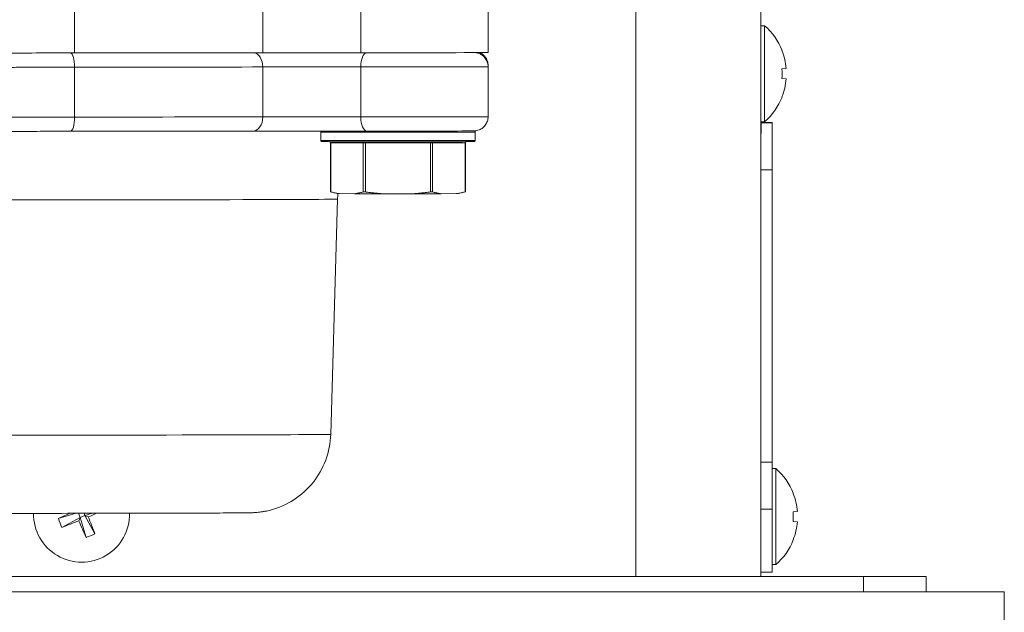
# Model space of a CAD drawing. Extents: x 0 to 796, y 0 to 496.
# Tile 36 of 222: x 111.06 to 114.99, y 305.53 to 307.89. Entities that reach past the tile are written whole.
import ezdxf

# ---------------------------------------------------------------- set-up
doc = ezdxf.new("R2010")
doc.units = 0
doc.header["$LTSCALE"] = 12
doc.header["$MEASUREMENT"] = 0
doc.layers.get('0').update_dxf_attribs({"linetype": 'CONTINUOUS'})
doc.layers.add('X', color=1, linetype='CONTINUOUS')

# ---------------------------------------------------------------- blocks, each defined once
blk = doc.blocks.new('GASTRAIN')
at = {"layer": 'X', "lineweight": 13}
for p, q in [((64.9532, 287.0232), (64.9532, 287.3791)), ((65.7051, 287.3801), (65.7051, 287.0241)), ((66.0969, 287.3802), (66.0969, 287.0242)), ((67.1962, 284.9302), (67.1962, 287.3628)), ((67.6962, 287.3628), (67.6962, 284.9302)), ((66.6059, 287.2442), (66.6059, 287.0249)), ((67.7104, 287.1322), (67.6962, 287.1322)), ((67.7104, 287.1322), (67.7104, 286.7482)), ((67.7798, 287.033), (67.7804, 287.0335)), ((66.6059, 286.9726), (66.6059, 286.968)), ((64.9532, 286.7669), (64.9532, 286.9662)), ((65.7051, 286.9671), (65.7051, 286.7678)), ((66.0969, 286.9673), (66.0969, 286.7679)), ((66.6059, 286.968), (66.6059, 286.7686)), ((67.7965, 286.9606), (67.7798, 286.9592)), ((67.7798, 286.9213), (67.7965, 286.9199)), ((67.7804, 286.847), (67.7798, 286.8474)), ((67.6962, 286.7482), (67.7104, 286.7482)), ((67.6972, 286.7475), (67.6962, 286.7479)), ((67.6965, 286.7442), (67.7412, 286.7442)), ((67.7027, 286.7447), (67.7412, 286.7447)), ((67.7028, 286.7447), (67.7412, 286.7447)), ((67.7412, 286.7447), (67.7412, 286.7442)), ((67.7412, 286.7447), (67.7412, 286.7447)), ((67.7412, 286.7442), (67.7412, 286.5567)), ((65.9367, 286.6737), (65.9367, 286.7069)), ((66.5537, 286.7069), (66.5537, 286.7115)), ((66.5537, 286.6737), (66.5537, 286.7069)), ((65.9754, 286.4683), (65.9754, 286.6642)), ((65.9767, 286.468), (65.9767, 286.6642)), ((65.9767, 286.6642), (66.1069, 286.6637)), ((66.1069, 286.4675), (66.1069, 286.6637)), ((66.1151, 286.6637), (66.1151, 286.6684)), ((66.1151, 286.4675), (66.1151, 286.6637)), ((66.1151, 286.6637), (66.3754, 286.6637)), ((66.3754, 286.4675), (66.3754, 286.6637)), ((66.3836, 286.6637), (66.5138, 286.6642)), ((66.3836, 286.4675), (66.3836, 286.6637)), ((66.5138, 286.468), (66.5138, 286.6642)), ((66.515, 286.4683), (66.515, 286.6642)), ((67.6962, 286.6792), (67.6962, 286.6792)), ((67.7412, 286.5567), (67.6962, 286.5567)), ((67.7412, 286.5567), (67.7412, 285.3873)), ((66.0024, 286.4611), (65.9757, 286.4683)), ((66.0724, 286.4607), (66.0111, 286.461)), ((66.3065, 286.4606), (66.1839, 286.4606)), ((66.4793, 286.461), (66.418, 286.4607)), ((66.488, 286.4611), (66.5148, 286.4683)), ((65.9768, 285.499), (66.0043, 286.4391)), ((67.6962, 285.3873), (67.7412, 285.3873)), ((67.7412, 285.3873), (67.7412, 285.1998)), ((67.7554, 285.3622), (67.7412, 285.3622)), ((67.7554, 285.3622), (67.7554, 284.9782)), ((67.8248, 285.263), (67.8254, 285.2635)), ((64.8882, 285.1623), (64.9594, 285.1833)), ((64.9026, 285.1273), (64.9756, 285.1668)), ((64.9688, 285.1833), (64.9756, 285.1668)), ((64.9701, 285.1536), (64.9756, 285.1668)), ((64.9945, 285.1747), (64.9756, 285.1668)), ((64.9991, 285.0872), (64.9756, 285.1668)), ((64.9945, 285.1747), (64.991, 285.1834)), ((65.0242, 285.1834), (64.9945, 285.1747)), ((64.9945, 285.1747), (65.0078, 285.1692)), ((65.0341, 285.1017), (64.9945, 285.1747)), ((67.7412, 285.1998), (67.6962, 285.1998)), ((67.7412, 285.1998), (67.7412, 284.9485)), ((67.8415, 285.1906), (67.8248, 285.1892)), ((67.8248, 285.1513), (67.8415, 285.1499)), ((67.8254, 285.077), (67.8248, 285.0774)), ((67.7412, 284.9782), (67.7554, 284.9782)), ((61.8562, 284.9302), (68.1062, 284.9302)), ((67.6962, 284.9485), (67.7412, 284.9485)), ((68.1062, 284.9302), (68.3562, 284.9302)), ((68.1062, 284.8702), (68.1062, 284.9302)), ((68.3562, 284.9302), (68.3562, 284.8702)), ((68.6687, 284.8702), (61.4187, 284.8702)), ((68.6687, 284.7052), (68.6687, 284.8702))]:
    blk.add_line(p, q, dxfattribs=at)
for centre, radius, start, end in [((67.5442, 286.9402), 0.254, 21.5375, 49.1046), ((67.5426, 286.9402), 0.2548, 4.5799, 21.3534), ((67.4694, 286.9402), 0.311, 356.5068, 3.4932), ((67.5426, 286.9402), 0.2548, 338.6466, 355.4201), ((67.5442, 286.9402), 0.254, 310.8954, 338.4625), ((67.6662, 286.6792), 0.075, 60.0736, 65.5773), ((67.5892, 285.1702), 0.254, 21.5375, 49.1046), ((67.5876, 285.1702), 0.2548, 4.5799, 21.3534), ((64.9812, 285.1802), 0.192, 179.123, 1.0128), ((66.0275, 282.6409), 2.7669, 113.2378, 114.3157), ((65.2525, 285.2923), 0.3868, 199.6403, 205.2563), ((63.9349, 287.7195), 2.7669, 292.8157, 293.5645), ((62.4438, 284.1291), 2.7669, 20.5809, 22.0809), ((67.5144, 285.1702), 0.311, 356.5068, 3.4932), ((63.93, 287.7175), 2.7669, 290.5809, 292.0809), ((67.5205, 286.2265), 2.7669, 202.8157, 204.3157), ((67.5876, 285.1702), 0.2548, 338.6466, 355.4201), ((64.8691, 285.4515), 0.3868, 289.6403, 295.2563), ((67.5892, 285.1702), 0.254, 310.8954, 338.4625)]:
    blk.add_arc(centre, radius, start, end, dxfattribs=at)
for centre, major_axis, ratio, start_param, end_param in [((65.0621, 287.0225), (-0.3607, 0), 0.002092, -1.264125, -0.099672), ((64.936, 286.9664), (0, 0.057), 0.301887, -1.572991, -0.06653), ((64.3442, 287.0272), (2.0171, 0), 0.002092, -1.264125, -0.830271), ((65.6667, 286.9672), (-0.0001, 0.057), 0.674675, -1.573631, -0.074986), ((65.0621, 286.9655), (-0.3607, 0), 0.002092, -1.264125, -0.099672), ((65.9485, 286.9666), (-0.3607, 0), 0.002092, -1.994723, -0.830271), ((64.3442, 286.7709), (2.0171, 0), 0.002092, -1.264125, -0.830271), ((66.2452, 286.7686), (0.3607, 0), 0.002092, -1.994723, 0), ((66.1203, 286.7681), (-0.0001, -0.057), 0.411342, -1.568501, 0), ((67.6965, 286.5567), (0, 0.1875), 0.001615, 0, 0.858817), ((66.2452, 286.7069), (-0.3085, 0), 0.002092, 0, 3.141593), ((66.2452, 286.7115), (0.3085, 0), 0.002092, -0.14481, 0), ((65.9726, 286.6642), (0.00002, 0.00475), 0.866024, -1.566612, -0.336458), ((65.9849, 286.6642), (-0.00949, 0), 0.002092, 0, 0.523599), ((66.1027, 286.6637), (0.00002, 0.00475), 0.866024, -1.566612, -0.17548), ((66.1151, 286.6637), (0.00949, 0), 0.002092, -2.617994, -1.570796), ((66.3754, 286.6637), (0.00949, 0), 0.002092, -1.570796, -0.523599), ((66.5055, 286.6642), (0.00949, 0), 0.002092, -0.523599, 0), ((64.3442, 286.4391), (-1.66, 0), 0.002092, 0.000061, 3.141531), ((64.3442, 285.499), (-1.6325, 0), 0.002092, 0.000061, 3.141531)]:
    blk.add_ellipse(centre, major_axis=major_axis, ratio=ratio, start_param=start_param, end_param=end_param, dxfattribs=at)
at = {"layer": 'X', "lineweight": 13, "extrusion": (0, 0, -1)}
for centre, major_axis, ratio, start_param, end_param in [((65.9485, 287.0235), (0.3607, 0), 0.002092, -2.311322, -1.14687), ((66.2452, 287.0249), (0.3607, 0), 0.002092, 0, 1.994723), ((66.1203, 286.9674), (0.0001, 0.057), 0.411342, -1.573092, -0.06734), ((66.2452, 286.9726), (0.3607, 0), 0.002092, 0, 0.031898), ((64.3442, 286.9703), (-2.0171, 0), 0.002092, -2.311322, -1.877468), ((66.2452, 286.968), (0.3607, 0), 0.002092, 0, 1.994723), ((65.0621, 286.7662), (-0.3607, 0), 0.002092, 0.099672, 1.264125), ((64.936, 286.767), (0, -0.057), 0.301887, -1.568602, 0), ((65.6667, 286.7679), (0.0001, -0.057), 0.674675, -1.567962, 0), ((65.9485, 286.7673), (0.3607, 0), 0.002092, -2.311322, -1.14687), ((64.3442, 286.714), (-1.9605, 0), 0.002092, -2.311254, -1.877452), ((66.2452, 286.6737), (-0.3085, 0), 0.002092, -1.570796, 0), ((66.2452, 286.6737), (0.3085, 0), 0.002092, 0, 1.570796), ((66.3877, 286.6637), (-0.00002, 0.00475), 0.866024, -1.566612, -0.17548), ((66.5179, 286.6642), (-0.00002, 0.00475), 0.866024, -1.566612, -0.336458), ((66.2452, 286.4611), (-0.2428, 0), 0.002092, -0.268335, -0.007808), ((66.2452, 286.4611), (-0.2428, 0), 0.002092, -1.315533, -0.778863), ((66.2452, 286.4611), (-0.2428, 0), 0.002092, -2.36273, -1.82606), ((66.2452, 286.4611), (0.2428, 0), 0.002092, 0.007808, 0.268335)]:
    blk.add_ellipse(centre, major_axis=major_axis, ratio=ratio, start_param=start_param, end_param=end_param, dxfattribs=at)
at = {"layer": 'X', "lineweight": 13}
for points, knots in [([(66.5556, 287.0245), (66.5557, 287.0245), (66.5557, 287.0245), (66.5571, 287.0244), (66.5586, 287.0241), (66.5617, 287.0235), (66.5633, 287.0231), (66.5679, 287.0218), (66.5709, 287.0206), (66.5785, 287.0169), (66.583, 287.0139), (66.5915, 287.0064), (66.5953, 287.0016), (66.6014, 286.9911), (66.6036, 286.9853), (66.6055, 286.9756), (66.6059, 286.9718), (66.6059, 286.968)], [0.28322727, 0.28322727, 0.28322727, 0.28322727, 0.28337827, 0.28337827, 0.28836486, 0.28836486, 0.29325113, 0.29325113, 0.30284024, 0.30284024, 0.31875674, 0.31875674, 0.33680073, 0.33680073, 0.35494599, 0.35494599, 0.36643768, 0.36643768, 0.36643768, 0.36643768]), ([(66.5721, 287.0246), (66.5742, 287.0237), (66.5763, 287.0226), (66.5832, 287.0185), (66.5877, 287.0147), (66.5955, 287.0059), (66.5988, 287.0007), (66.6036, 286.9896), (66.6052, 286.9836), (66.6059, 286.9759), (66.6059, 286.9742), (66.6059, 286.9726)], [0.61772673, 0.61772673, 0.61772673, 0.61772673, 0.62466781, 0.62466781, 0.64183646, 0.64183646, 0.65996031, 0.65996031, 0.67810823, 0.67810823, 0.68314328, 0.68314328, 0.68314328, 0.68314328]), ([(66.6059, 286.7686), (66.6059, 286.7625), (66.6049, 286.7562), (66.601, 286.7447), (66.5981, 286.7392), (66.5908, 286.7295), (66.5864, 286.7252), (66.5764, 286.7184), (66.5708, 286.7157), (66.5625, 286.7132), (66.5597, 286.7126), (66.5563, 286.7121), (66.5554, 286.712), (66.5539, 286.7119), (66.5534, 286.7118), (66.5524, 286.7118), (66.5521, 286.7117), (66.5512, 286.7117), (66.5508, 286.7117), (66.5495, 286.7116), (66.5488, 286.7116), (66.5454, 286.7116), (66.5419, 286.7115), (66.5258, 286.7114), (66.5075, 286.7113), (66.4636, 286.7112), (66.4391, 286.7112), (66.3849, 286.7111), (66.3547, 286.7111), (66.2922, 286.711), (66.2593, 286.711), (66.1948, 286.711), (66.1625, 286.7111), (66.1284, 286.7111), (66.1243, 286.7111), (66.1202, 286.7111)], [0, 0, 0, 0, 0.0184731, 0.0184731, 0.0366113, 0.0366113, 0.0547605, 0.0547605, 0.0728907, 0.0728907, 0.0811226, 0.0811226, 0.0845082, 0.0845082, 0.0875563, 0.0875563, 0.0909071, 0.0909071, 0.0971304, 0.0971304, 0.1145354, 0.1145354, 0.1668582, 0.1668582, 0.281765, 0.281765, 0.3790014, 0.3790014, 0.4759822, 0.4759822, 0.5728677, 0.5728677, 0.6697309, 0.6697309, 0.6830533, 0.6830533, 0.6830533, 0.6830533]), ([(64.936, 286.7101), (64.893, 286.71), (64.8517, 286.71), (64.7796, 286.7099), (64.7477, 286.7098), (64.6964, 286.7097), (64.6763, 286.7096), (64.6553, 286.7094), (64.6496, 286.7094), (64.6477, 286.7093)], [0, 0, 0, 0, 0.1353536, 0.1353536, 0.2682411, 0.2682411, 0.4011007, 0.4011007, 0.484114, 0.484114, 0.484114, 0.484114]), ([(66.1202, 286.7111), (66.0791, 286.7111), (66.0344, 286.7112), (65.9454, 286.7112), (65.9, 286.7112), (65.8136, 286.7111), (65.7714, 286.7111), (65.7096, 286.711), (65.6872, 286.711), (65.6668, 286.7109)], [0, 0, 0, 0, 0.1353402, 0.1353402, 0.2682505, 0.2682505, 0.4012573, 0.4012573, 0.4843158, 0.4843158, 0.4843158, 0.4843158]), ([(65.9367, 286.7069), (65.9367, 286.7075), (65.9368, 286.708), (65.9372, 286.709), (65.9374, 286.7094), (65.938, 286.7102), (65.9384, 286.7106), (65.9389, 286.7109), (65.9391, 286.711), (65.9393, 286.7111), (65.9393, 286.7112), (65.9394, 286.7112)], [0, 0, 0, 0, 0.001578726, 0.001578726, 0.003114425, 0.003114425, 0.004638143, 0.004638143, 0.005308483, 0.005308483, 0.005416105, 0.005416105, 0.005416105, 0.005416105]), ([(66.5496, 286.7116), (66.5497, 286.7116), (66.5498, 286.7116), (66.5503, 286.7115), (66.5504, 286.7115), (66.5507, 286.7114), (66.5508, 286.7113), (66.5512, 286.7111), (66.5515, 286.711), (66.552, 286.7106), (66.5523, 286.7104), (66.5528, 286.7097), (66.5531, 286.7093), (66.5536, 286.7082), (66.5537, 286.7076), (66.5537, 286.7069)], [0.620110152, 0.620110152, 0.620110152, 0.620110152, 0.622764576, 0.622764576, 0.6233752, 0.6233752, 0.623987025, 0.623987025, 0.62507076, 0.62507076, 0.626046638, 0.626046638, 0.627691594, 0.627691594, 0.629579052, 0.629579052, 0.629579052, 0.629579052]), ([(66.5537, 286.6737), (66.5537, 286.6732), (66.5536, 286.6727), (66.5533, 286.6717), (66.5531, 286.6712), (66.5525, 286.6704), (66.5521, 286.6701), (66.5515, 286.6697), (66.5514, 286.6696), (66.5511, 286.6694), (66.5509, 286.6694), (66.5506, 286.6692), (66.5504, 286.6692), (66.5501, 286.6691), (66.55, 286.6691), (66.5498, 286.669), (66.5497, 286.669), (66.5495, 286.669), (66.5494, 286.669), (66.5491, 286.6689), (66.5489, 286.6689), (66.5482, 286.6689), (66.5474, 286.6689), (66.5427, 286.6688), (66.5358, 286.6688), (66.5133, 286.6687), (66.4957, 286.6686), (66.453, 286.6685), (66.4276, 286.6685), (66.372, 286.6684), (66.3412, 286.6684), (66.2781, 286.6683), (66.2451, 286.6683), (66.1809, 286.6683), (66.149, 286.6684), (66.0903, 286.6684), (66.0627, 286.6685), (66.0153, 286.6685), (65.9949, 286.6686), (65.9637, 286.6687), (65.9525, 286.6688), (65.9448, 286.6689), (65.9435, 286.6689), (65.9422, 286.6689), (65.9419, 286.6689), (65.9414, 286.6689), (65.9413, 286.669), (65.941, 286.669), (65.9409, 286.669), (65.9404, 286.6691), (65.9403, 286.6691), (65.9399, 286.6692), (65.9398, 286.6693), (65.9394, 286.6694), (65.9392, 286.6695), (65.9388, 286.6698), (65.9385, 286.67), (65.938, 286.6704), (65.9377, 286.6707), (65.9373, 286.6715), (65.9371, 286.6719), (65.9368, 286.6728), (65.9367, 286.6733), (65.9367, 286.6737)], [0, 0, 0, 0, 0.0015787, 0.0015787, 0.0031144, 0.0031144, 0.0046381, 0.0046381, 0.0053085, 0.0053085, 0.0058369, 0.0058369, 0.0067141, 0.0067141, 0.0075755, 0.0075755, 0.0089009, 0.0089009, 0.0117613, 0.0117613, 0.0203295, 0.0203295, 0.0460456, 0.0460456, 0.1237746, 0.1237746, 0.2218085, 0.2218085, 0.3186033, 0.3186033, 0.4154042, 0.4154042, 0.5121978, 0.5121978, 0.60899, 0.60899, 0.7057829, 0.7057829, 0.8025799, 0.8025799, 0.8993929, 0.8993929, 0.9277126, 0.9277126, 0.9417714, 0.9417714, 0.9487373, 0.9487373, 0.952293, 0.952293, 0.9536471, 0.9536471, 0.9542799, 0.9542799, 0.9551187, 0.9551187, 0.9560333, 0.9560333, 0.9572607, 0.9572607, 0.9587244, 0.9587244, 0.9600687, 0.9600687, 0.9600687, 0.9600687]), ([(65.9754, 286.6642), (65.9754, 286.6647), (65.9753, 286.6653), (65.975, 286.6662), (65.9748, 286.6667), (65.9742, 286.6675), (65.9738, 286.6678), (65.973, 286.6684), (65.9727, 286.6685), (65.9723, 286.6687)], [0, 0, 0, 0, 0.001550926, 0.001550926, 0.003061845, 0.003061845, 0.004574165, 0.004574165, 0.005795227, 0.005795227, 0.005795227, 0.005795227]), ([(66.5182, 286.6687), (66.5181, 286.6687), (66.518, 286.6686), (66.5175, 286.6684), (66.5171, 286.6682), (66.5164, 286.6676), (66.516, 286.6672), (66.5155, 286.6663), (66.5153, 286.6658), (66.5151, 286.665), (66.515, 286.6646), (66.515, 286.6642)], [0.00839166, 0.00839166, 0.00839166, 0.00839166, 0.008676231, 0.008676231, 0.010029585, 0.010029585, 0.011538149, 0.011538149, 0.013050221, 0.013050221, 0.014192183, 0.014192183, 0.014192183, 0.014192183]), ([(65.9754, 286.4683), (65.9754, 286.4683), (65.9757, 286.4683), (65.9763, 286.4681), (65.9765, 286.468), (65.9767, 286.468)], [0.03786543, 0.03786543, 0.03786543, 0.03786543, 0.04723656, 0.04723656, 0.04999357, 0.04999357, 0.04999357, 0.04999357]), ([(66.1069, 286.4675), (66.107, 286.4676), (66.1073, 286.4676), (66.1083, 286.4678), (66.1093, 286.4678), (66.1114, 286.4678), (66.1126, 286.4678), (66.1143, 286.4676), (66.1147, 286.4676), (66.1151, 286.4675)], [0.02573729, 0.02573729, 0.02573729, 0.02573729, 0.0284943, 0.0284943, 0.03786543, 0.03786543, 0.04723656, 0.04723656, 0.04999357, 0.04999357, 0.04999357, 0.04999357]), ([(66.3754, 286.4675), (66.3758, 286.4676), (66.3761, 286.4676), (66.3778, 286.4678), (66.3791, 286.4678), (66.3812, 286.4678), (66.3822, 286.4678), (66.3832, 286.4676), (66.3834, 286.4676), (66.3836, 286.4675)], [0.02573729, 0.02573729, 0.02573729, 0.02573729, 0.0284943, 0.0284943, 0.03786543, 0.03786543, 0.04723656, 0.04723656, 0.04999357, 0.04999357, 0.04999357, 0.04999357]), ([(66.5138, 286.468), (66.514, 286.468), (66.5141, 286.4681), (66.5148, 286.4683), (66.515, 286.4683), (66.515, 286.4683)], [0.02573729, 0.02573729, 0.02573729, 0.02573729, 0.0284943, 0.0284943, 0.03786543, 0.03786543, 0.03786543, 0.03786543]), ([(65.9768, 285.499), (65.9758, 285.4642), (65.9689, 285.429), (65.9449, 285.3642), (65.9276, 285.3336), (65.8848, 285.2801), (65.8587, 285.2565), (65.8013, 285.2192), (65.769, 285.2049), (65.7288, 285.1944), (65.7214, 285.1927), (65.7096, 285.1905), (65.7052, 285.1898), (65.6963, 285.1884), (65.6917, 285.1879), (65.6829, 285.1869), (65.6789, 285.1866), (65.6733, 285.1862), (65.6714, 285.1861), (65.667, 285.1859), (65.6651, 285.1858), (65.6595, 285.1856), (65.6568, 285.1856), (65.6451, 285.1853), (65.635, 285.1852), (65.5998, 285.1849), (65.5705, 285.1847), (65.4716, 285.1843), (65.3865, 285.184), (65.1873, 285.1836), (65.0721, 285.1834), (64.8242, 285.1832), (64.6884, 285.1831), (64.4132, 285.183), (64.2704, 285.183), (63.9954, 285.1831), (63.8599, 285.1832), (63.6131, 285.1834), (63.4986, 285.1836), (63.3048, 285.184), (63.223, 285.1843), (63.1013, 285.1848), (63.0617, 285.1851), (63.0339, 285.1855), (63.031, 285.1855), (63.0194, 285.186), (63.0177, 285.1861), (63.0133, 285.1864), (63.0104, 285.1866), (63.0028, 285.1872), (62.9979, 285.1877), (62.9883, 285.189), (62.9836, 285.1897), (62.971, 285.1919), (62.963, 285.1936), (62.9394, 285.1996), (62.9237, 285.2048), (62.8818, 285.2226), (62.8562, 285.2377), (62.8067, 285.2771), (62.7832, 285.3029), (62.7457, 285.36), (62.7313, 285.3921), (62.7161, 285.4492), (62.7124, 285.4742), (62.7117, 285.499)], [0, 0, 0, 0, 0.10467, 0.10467, 0.207447, 0.207447, 0.310289, 0.310289, 0.413051, 0.413051, 0.436109, 0.436109, 0.44996, 0.44996, 0.465361, 0.465361, 0.48336, 0.48336, 0.498129, 0.498129, 0.522475, 0.522475, 0.580577, 0.580577, 0.754869, 0.754869, 1.017315, 1.017315, 1.454846, 1.454846, 1.874398, 1.874398, 2.292629, 2.292629, 2.710527, 2.710527, 3.128355, 3.128355, 3.54626, 3.54626, 3.964511, 3.964511, 4.384177, 4.384177, 4.492554, 4.492554, 4.507586, 4.507586, 4.524114, 4.524114, 4.541613, 4.541613, 4.556641, 4.556641, 4.581445, 4.581445, 4.63064, 4.63064, 4.718245, 4.718245, 4.820405, 4.820405, 4.923225, 4.923225, 4.997843, 4.997843, 4.997843, 4.997843])]:
    blk.add_open_spline(points, degree=3, knots=knots, dxfattribs=at)
for points in [[(66.5537, 286.7119), (66.5537, 286.7118), (66.5537, 286.7116), (66.5537, 286.7115)], [(66.0111, 286.461), (66.0088, 286.4613), (66.0042, 286.462), (65.9974, 286.4632), (65.9905, 286.4646), (65.9837, 286.4662), (65.979, 286.4674), (65.9767, 286.468)], [(66.0058, 286.461), (66.005, 286.4537), (66.0045, 286.4464), (66.0043, 286.4391)], [(66.1069, 286.4675), (66.1045, 286.4669), (66.0999, 286.4658), (66.093, 286.4642), (66.0861, 286.4629), (66.0793, 286.4617), (66.0747, 286.461), (66.0724, 286.4607)], [(66.1839, 286.4606), (66.1793, 286.4609), (66.1702, 286.4616), (66.1565, 286.4628), (66.1428, 286.4642), (66.129, 286.4657), (66.1197, 286.4669), (66.1151, 286.4675)], [(66.3754, 286.4675), (66.3707, 286.4669), (66.3614, 286.4657), (66.3476, 286.4642), (66.3339, 286.4628), (66.3202, 286.4616), (66.3111, 286.4609), (66.3065, 286.4606)], [(66.418, 286.4607), (66.4157, 286.461), (66.4112, 286.4617), (66.4043, 286.4629), (66.3974, 286.4642), (66.3906, 286.4658), (66.3859, 286.4669), (66.3836, 286.4675)], [(66.5138, 286.468), (66.5114, 286.4674), (66.5068, 286.4662), (66.4999, 286.4646), (66.493, 286.4632), (66.4862, 286.462), (66.4816, 286.4613), (66.4793, 286.461)]]:
    blk.add_open_spline(points, degree=3, dxfattribs=at)

msp = doc.modelspace()

# ---------------------------------------------------------------- block references
msp.add_blockref('GASTRAIN', (46.32301, 20.73732))

doc.saveas('drawing.dxf')
